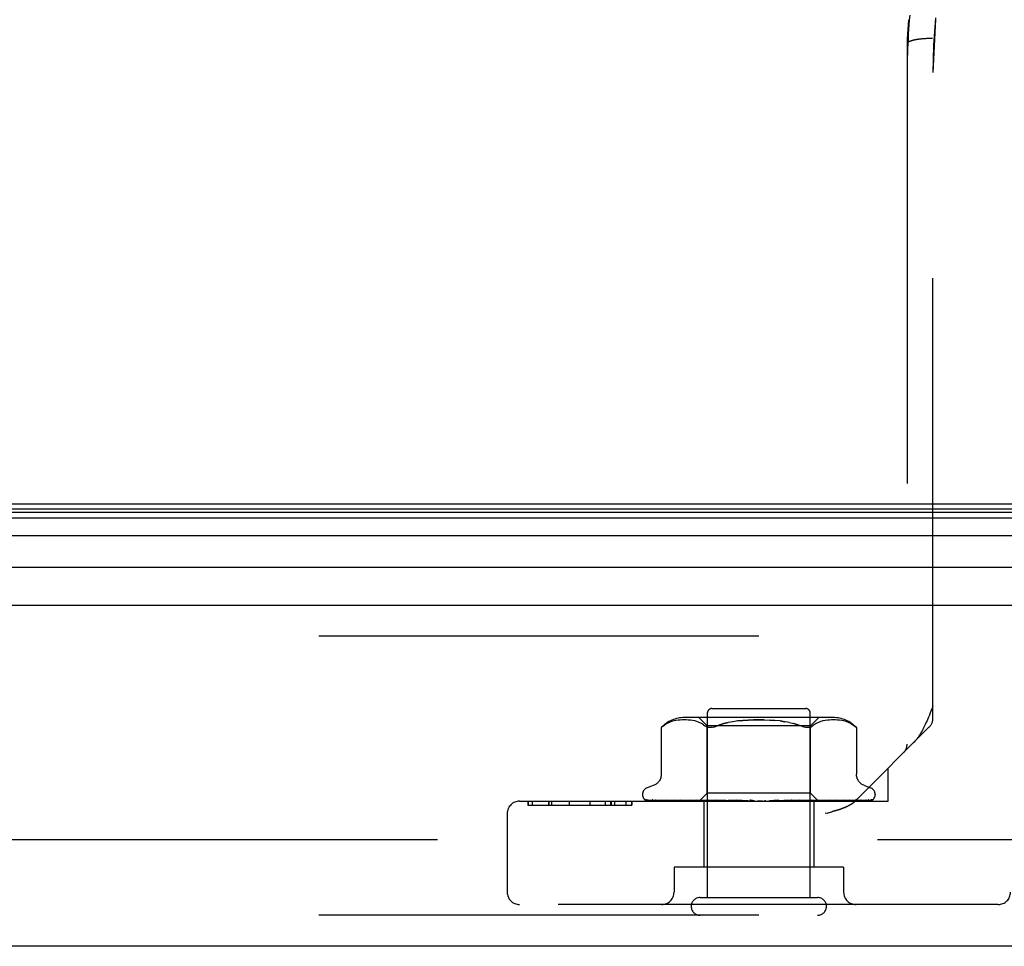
# Model space of a CAD drawing. Header units: inches. Extents: x 0 to 193, y 0 to 125.
# Tile 231 of 256: x 84.15 to 86.53, y 104.3 to 106.54. Entities that reach past the tile are written whole.
import ezdxf

# ---------------------------------------------------------------- set-up
doc = ezdxf.new("R2010")
doc.units = ezdxf.units.IN
doc.header["$LTSCALE"] = 10.635988
doc.header["$MEASUREMENT"] = 0
doc.linetypes.add('HIDDEN', pattern=[0.2, 0.1, -0.1])
doc.layers.get('0').update_dxf_attribs({"linetype": 'CONTINUOUS'})
doc.layers.add('DEFAULT_2', color=8, linetype='HIDDEN')
doc.layers.add('RIGHTHAND_DOOR_ASSEMBLY', color=7, linetype='CONTINUOUS')

msp = doc.modelspace()

# ---------------------------------------------------------------- linework, layer by layer
at = {"color": 7, "linetype": 'Continuous'}
msp.add_line((30.6084, 105.3655), (87.1084, 105.3655), dxfattribs=at)
at = {"layer": 'DEFAULT_2', "color": 8, "linetype": 'HIDDEN'}
msp.add_line((87.2908, 104.553), (60.3274, 104.553), dxfattribs=at)
at = {"layer": 'RIGHTHAND_DOOR_ASSEMBLY', "color": 8, "linetype": 'HIDDEN'}
for p, q in [((86.3677, 106.5402), (86.3667, 106.5292)), ((86.3658, 106.5182), (86.365, 106.5071)), ((86.3667, 106.5292), (86.3658, 106.5181)), ((86.3643, 106.4961), (86.3637, 106.4851)), ((86.365, 106.5071), (86.3643, 106.4961)), ((86.2991, 106.4779), (86.2991, 106.4778)), ((86.2991, 106.4778), (86.2991, 104.7845)), ((86.3374, 106.4895), (86.3354, 106.4894)), ((86.3395, 106.4897), (86.3374, 106.4895)), ((86.3417, 106.4899), (86.3395, 106.4897)), ((86.3438, 106.49), (86.3417, 106.4899)), ((86.3493, 106.4903), (86.3471, 106.4902)), ((86.3515, 106.4904), (86.3493, 106.4903)), ((86.3537, 106.4904), (86.3515, 106.4904)), ((86.356, 106.4905), (86.3537, 106.4904)), ((86.3582, 106.4905), (86.356, 106.4905)), ((86.3605, 106.4905), (86.3582, 106.4905)), ((86.3616, 104.847), (86.3616, 106.408)), ((88.0676, 105.0455), (59.5251, 105.0455)), ((86.3616, 104.877), (86.3593, 104.871)), ((85.8166, 104.4135), (85.8166, 104.8605)), ((85.8266, 104.8705), (86.0546, 104.8705)), ((86.0646, 104.4135), (86.0646, 104.8605)), ((85.7056, 104.8251), (85.7049, 104.8245)), ((85.7069, 104.8262), (85.7085, 104.8276)), ((85.7085, 104.8276), (85.7134, 104.8313)), ((85.7239, 104.8368), (85.7186, 104.8343)), ((85.7294, 104.8388), (85.7239, 104.8368)), ((85.7348, 104.8403), (85.7293, 104.8388)), ((85.7402, 104.8414), (85.7347, 104.8403)), ((85.7455, 104.8422), (85.7401, 104.8414)), ((85.7506, 104.8427), (85.7453, 104.8422)), ((85.7555, 104.843), (85.7505, 104.8427)), ((85.7604, 104.843), (85.7554, 104.843)), ((85.7652, 104.843), (85.7603, 104.843)), ((86.1202, 104.8486), (85.761, 104.8486)), ((85.77, 104.8427), (85.7651, 104.843)), ((85.775, 104.8422), (85.7699, 104.8427)), ((85.7801, 104.8414), (85.7749, 104.8422)), ((85.7855, 104.8403), (85.7801, 104.8414)), ((85.791, 104.8388), (85.7855, 104.8403)), ((85.7965, 104.8368), (85.791, 104.8388)), ((85.8154, 104.8286), (85.7954, 104.8486)), ((85.8019, 104.8343), (85.7965, 104.8368)), ((85.807, 104.8312), (85.8019, 104.8343)), ((85.807, 104.8312), (85.8119, 104.8276)), ((86.0659, 104.8286), (85.8154, 104.8286)), ((85.8154, 104.6655), (85.8154, 104.8286)), ((85.9918, 104.8403), (86.0036, 104.8386)), ((86.0659, 104.8286), (86.0859, 104.8486)), ((86.0659, 104.6655), (86.0659, 104.8286)), ((86.0742, 104.8312), (86.0693, 104.8276)), ((86.0793, 104.8343), (86.0742, 104.8312)), ((86.0847, 104.8368), (86.0793, 104.8343)), ((86.0902, 104.8388), (86.0847, 104.8368)), ((86.0957, 104.8403), (86.0902, 104.8388)), ((86.1012, 104.8414), (86.0957, 104.8403)), ((86.1063, 104.8422), (86.1011, 104.8414)), ((86.1113, 104.8427), (86.1063, 104.8422)), ((86.1161, 104.843), (86.1112, 104.8427)), ((86.1209, 104.843), (86.1161, 104.843)), ((86.1258, 104.843), (86.1208, 104.843)), ((86.1308, 104.8427), (86.1257, 104.843)), ((86.1359, 104.8422), (86.1306, 104.8427)), ((86.1411, 104.8414), (86.1358, 104.8422)), ((86.1465, 104.8403), (86.141, 104.8414)), ((86.1519, 104.8388), (86.1464, 104.8403)), ((86.1574, 104.8368), (86.1519, 104.8388)), ((86.1627, 104.8343), (86.1573, 104.8368)), ((86.3528, 104.8258), (86.1744, 104.6473)), ((85.7046, 104.8242), (85.7051, 104.8247)), ((85.7046, 104.8242), (85.7046, 104.7117)), ((86.1766, 104.8243), (86.1767, 104.8242)), ((86.1767, 104.8242), (86.1767, 104.7117)), ((86.2531, 104.6465), (86.2531, 104.726)), ((85.6854, 104.6842), (85.6703, 104.6787)), ((86.1959, 104.6842), (86.2109, 104.6787)), ((85.6594, 104.663), (85.6594, 104.6622)), ((85.7964, 104.6465), (85.8154, 104.6655)), ((86.0659, 104.6655), (85.8154, 104.6655)), ((86.0847, 104.6467), (86.0659, 104.6655)), ((86.2219, 104.663), (86.2219, 104.6622)), ((85.3621, 104.6465), (86.2531, 104.6465)), ((85.382, 104.6465), (85.382, 104.6365)), ((85.382, 104.6365), (85.6337, 104.6365)), ((85.3828, 104.6465), (85.3828, 104.6365)), ((85.3929, 104.6465), (85.3929, 104.6365)), ((85.4316, 104.6465), (85.4316, 104.6365)), ((85.4329, 104.6465), (85.4329, 104.6365)), ((85.439, 104.6465), (85.439, 104.6365)), ((85.4816, 104.6465), (85.4816, 104.6365)), ((85.482, 104.6465), (85.482, 104.6365)), ((85.5317, 104.6465), (85.5317, 104.6365)), ((85.5318, 104.6465), (85.5318, 104.6365)), ((85.5694, 104.6465), (85.5694, 104.6365)), ((85.5831, 104.6365), (85.5831, 104.6465)), ((85.5835, 104.6465), (85.5835, 104.6365)), ((85.5915, 104.6465), (85.5915, 104.6365)), ((85.6192, 104.6465), (85.6192, 104.6365)), ((85.6336, 104.6465), (85.6336, 104.6365)), ((85.6337, 104.6365), (85.6337, 104.6465)), ((85.6636, 104.6514), (85.6637, 104.6513)), ((85.7973, 104.6473), (85.6682, 104.6492)), ((85.7987, 104.6473), (85.6713, 104.6492)), ((85.8011, 104.6473), (85.675, 104.6492)), ((85.683, 104.6493), (85.6829, 104.6494)), ((85.8051, 104.6473), (85.6841, 104.6492)), ((85.6914, 104.6492), (85.6908, 104.6492)), ((85.81, 104.6473), (85.6914, 104.6492)), ((85.7062, 104.6492), (85.7058, 104.6492)), ((85.8165, 104.6473), (85.7062, 104.6492)), ((85.7167, 104.6492), (85.7166, 104.6492)), ((85.7168, 104.6492), (85.7167, 104.6492)), ((85.8236, 104.6473), (85.7168, 104.6492)), ((85.7258, 104.648), (85.7326, 104.6472)), ((85.7326, 104.6472), (85.738, 104.6465)), ((85.8324, 104.6473), (85.7367, 104.6492)), ((85.8415, 104.6473), (85.7503, 104.6492)), ((85.7503, 104.6492), (85.7504, 104.6492)), ((85.7613, 104.648), (85.7692, 104.6472)), ((85.7692, 104.6472), (85.7753, 104.6465)), ((85.8522, 104.6473), (85.7747, 104.6492)), ((85.8629, 104.6473), (85.7907, 104.6492)), ((85.7907, 104.6492), (85.791, 104.6492)), ((85.791, 104.6492), (85.8076, 104.6476)), ((85.7973, 104.6473), (85.7973, 104.6473)), ((85.7987, 104.6473), (85.7986, 104.6473)), ((85.8011, 104.6473), (85.8012, 104.6473)), ((85.8016, 104.6465), (85.8049, 104.6473)), ((85.8051, 104.6473), (85.8049, 104.6473)), ((85.8076, 104.6476), (85.8185, 104.6465)), ((85.8076, 104.6465), (85.8076, 104.4865)), ((85.81, 104.6473), (85.8102, 104.6473)), ((85.8135, 104.6465), (85.8102, 104.6473)), ((85.8114, 104.6465), (85.8162, 104.6473)), ((85.8165, 104.6473), (85.8162, 104.6473)), ((85.8753, 104.6473), (85.8187, 104.6492)), ((85.8236, 104.6473), (85.8239, 104.6473)), ((85.8287, 104.6465), (85.8239, 104.6473)), ((85.8258, 104.6465), (85.832, 104.6473)), ((85.8324, 104.6473), (85.832, 104.6473)), ((85.8872, 104.6473), (85.8366, 104.6492)), ((85.8366, 104.6492), (85.8369, 104.6492)), ((85.8369, 104.6492), (85.8661, 104.6465)), ((85.8415, 104.6473), (85.8418, 104.6473)), ((85.8479, 104.6465), (85.8418, 104.6473)), ((85.8444, 104.6465), (85.8517, 104.6473)), ((85.8522, 104.6473), (85.8517, 104.6473)), ((85.8629, 104.6473), (85.8633, 104.6473)), ((85.8705, 104.6465), (85.8633, 104.6473)), ((85.8665, 104.6465), (85.8746, 104.6473)), ((85.9008, 104.6473), (85.8672, 104.6492)), ((85.8753, 104.6473), (85.8746, 104.6473)), ((85.9136, 104.6473), (85.8864, 104.6492)), ((85.8864, 104.6492), (85.8865, 104.6492)), ((85.8865, 104.6492), (85.9164, 104.6465)), ((85.8872, 104.6473), (85.8875, 104.6473)), ((85.8956, 104.6465), (85.8875, 104.6473)), ((85.8913, 104.6465), (85.8999, 104.6473)), ((85.9008, 104.6473), (85.8999, 104.6473)), ((85.9136, 104.6473), (85.9137, 104.6473)), ((85.9224, 104.6465), (85.9137, 104.6473)), ((85.9178, 104.6465), (85.9267, 104.6473)), ((85.9498, 104.6465), (85.9409, 104.6473)), ((85.9452, 104.6465), (85.954, 104.6473)), ((85.9772, 104.6482), (85.967, 104.6473)), ((85.9768, 104.6465), (85.968, 104.6473)), ((85.9724, 104.6465), (85.9808, 104.6473)), ((85.9886, 104.6492), (85.9772, 104.6482)), ((85.981, 104.6473), (85.9808, 104.6473)), ((86.0202, 104.6492), (85.981, 104.6473)), ((86.0199, 104.6492), (85.9902, 104.6465)), ((86.0388, 104.6492), (85.9935, 104.6473)), ((85.9935, 104.6473), (85.9942, 104.6473)), ((86.0026, 104.6465), (85.9942, 104.6473)), ((85.9985, 104.6465), (86.0061, 104.6473)), ((86.0065, 104.6473), (86.0061, 104.6473)), ((86.0682, 104.6492), (86.0065, 104.6473)), ((86.0852, 104.6492), (86.0178, 104.6473)), ((86.0178, 104.6473), (86.0184, 104.6473)), ((86.0261, 104.6465), (86.0184, 104.6473)), ((86.0199, 104.6492), (86.0202, 104.6492)), ((86.0224, 104.6465), (86.0291, 104.6473)), ((86.0294, 104.6473), (86.0291, 104.6473)), ((86.1115, 104.6492), (86.0294, 104.6473)), ((86.1264, 104.6492), (86.0394, 104.6473)), ((86.0394, 104.6473), (86.0398, 104.6473)), ((86.0394, 104.6465), (86.0462, 104.6471)), ((86.0466, 104.6465), (86.0398, 104.6473)), ((86.0434, 104.6465), (86.0489, 104.6473)), ((86.0462, 104.6471), (86.0679, 104.6492)), ((86.0492, 104.6473), (86.0489, 104.6473)), ((86.1486, 104.6492), (86.0492, 104.6473)), ((86.1608, 104.6492), (86.0573, 104.6473)), ((86.0573, 104.6473), (86.0577, 104.6473)), ((86.0632, 104.6465), (86.0577, 104.6473)), ((86.0607, 104.6465), (86.0647, 104.6473)), ((86.0649, 104.6473), (86.0647, 104.6473)), ((86.065, 104.6473), (86.0649, 104.6473)), ((86.1782, 104.6492), (86.065, 104.6473)), ((86.0679, 104.6492), (86.0682, 104.6492)), ((86.1872, 104.6492), (86.071, 104.6473)), ((86.071, 104.6473), (86.0713, 104.6473)), ((86.0754, 104.6465), (86.0713, 104.6473)), ((86.0736, 104.6465), (86.0736, 104.4865)), ((86.0737, 104.6465), (86.0761, 104.6473)), ((86.0763, 104.6473), (86.0761, 104.6473)), ((86.1992, 104.6492), (86.0763, 104.6473)), ((86.2048, 104.6492), (86.08, 104.6473)), ((86.08, 104.6473), (86.0801, 104.6473)), ((86.0827, 104.6473), (86.0826, 104.6473)), ((86.2109, 104.6492), (86.0827, 104.6473)), ((86.2127, 104.6492), (86.0839, 104.6473)), ((86.0839, 104.6473), (86.084, 104.6473)), ((86.0849, 104.6465), (86.0847, 104.6467)), ((86.0997, 104.648), (86.1113, 104.6492)), ((86.1113, 104.6492), (86.1115, 104.6492)), ((86.1349, 104.6476), (86.1423, 104.6484)), ((86.1423, 104.6484), (86.1486, 104.6492)), ((86.1486, 104.6492), (86.1486, 104.6492)), ((86.1609, 104.6492), (86.1608, 104.6492)), ((86.1786, 104.6492), (86.1782, 104.6492)), ((86.2161, 104.6503), (86.2162, 104.6503)), ((85.3321, 104.6165), (85.3321, 104.4265)), ((86.1055, 104.6177), (86.1012, 104.6165)), ((86.1055, 104.6177), (86.1135, 104.6199)), ((86.1095, 104.6188), (86.1172, 104.6209)), ((86.1456, 104.4865), (85.7356, 104.4865)), ((85.7356, 104.4865), (85.7356, 104.4265)), ((86.1456, 104.4865), (86.1456, 104.4265)), ((86.5191, 104.3965), (85.3621, 104.3965)), ((85.7986, 104.4135), (86.0826, 104.4135)), ((88.0676, 104.3705), (59.5251, 104.3705))]:
    msp.add_line(p, q, dxfattribs=at)
at = {"layer": 'RIGHTHAND_DOOR_ASSEMBLY', "color": 7, "linetype": 'Continuous'}
for p, q in [((59.4928, 105.3536), (88.0999, 105.3536)), ((59.4837, 105.3312), (88.1091, 105.3312)), ((59.4905, 105.3449), (88.1023, 105.3449)), ((88.118, 105.2878), (59.4747, 105.2878)), ((59.5031, 105.2126), (88.0896, 105.2126))]:
    msp.add_line(p, q, dxfattribs=at)
at = {"layer": 'RIGHTHAND_DOOR_ASSEMBLY', "color": 3, "linetype": 'Continuous'}
for p, q in [((59.5251, 105.1205), (88.0676, 105.1205)), ((88.0676, 104.2955), (59.5251, 104.2955))]:
    msp.add_line(p, q, dxfattribs=at)
at = {"layer": 'RIGHTHAND_DOOR_ASSEMBLY', "color": 8, "linetype": 'HIDDEN'}
for points in [[(86.3055, 106.5466), (86.3044, 106.5351), (86.3035, 106.5237), (86.3027, 106.5122), (86.3019, 106.5008), (86.3013, 106.4893), (86.3007, 106.4779), (86.3002, 106.4664), (86.2998, 106.455), (86.2995, 106.4436), (86.2993, 106.4322), (86.2991, 106.4207)], [(86.3027, 106.5359), (86.3018, 106.5243), (86.301, 106.5127), (86.3003, 106.5011), (86.2996, 106.4895), (86.2991, 106.4779)], [(86.3354, 106.4894), (86.3343, 106.4893), (86.3333, 106.4892), (86.3323, 106.4891), (86.3313, 106.4889), (86.3304, 106.4888), (86.3294, 106.4887), (86.3284, 106.4886), (86.3275, 106.4885), (86.3265, 106.4883), (86.3256, 106.4882), (86.3247, 106.4881), (86.3238, 106.4879), (86.3229, 106.4878), (86.322, 106.4877), (86.3212, 106.4875), (86.3203, 106.4874), (86.3195, 106.4872), (86.3186, 106.4871), (86.3178, 106.4869), (86.317, 106.4867), (86.3162, 106.4866), (86.3155, 106.4864), (86.3147, 106.4862), (86.314, 106.4861), (86.3133, 106.4859), (86.3126, 106.4857), (86.3119, 106.4855), (86.3112, 106.4853), (86.3105, 106.4851), (86.3099, 106.485), (86.3093, 106.4848), (86.3087, 106.4846), (86.3081, 106.4844), (86.3075, 106.4842), (86.3069, 106.484), (86.3064, 106.4838), (86.3059, 106.4836), (86.3054, 106.4834), (86.3049, 106.4832), (86.3044, 106.483), (86.304, 106.4827), (86.3036, 106.4825), (86.3031, 106.4823), (86.3028, 106.4821), (86.3024, 106.4819), (86.302, 106.4817), (86.3017, 106.4815), (86.3014, 106.4812), (86.3011, 106.481), (86.3008, 106.4808), (86.3006, 106.4806), (86.3003, 106.4803), (86.3001, 106.4801), (86.2999, 106.4799), (86.2998, 106.4797), (86.2996, 106.4794), (86.2995, 106.4792), (86.2994, 106.479), (86.2993, 106.4788), (86.2992, 106.4785), (86.2992, 106.4783), (86.2991, 106.4781), (86.2991, 106.4779)], [(86.3471, 106.4902), (86.346, 106.4901), (86.3438, 106.49)], [(86.3637, 106.485), (86.3631, 106.474), (86.3627, 106.463), (86.3623, 106.452), (86.362, 106.441), (86.3618, 106.43), (86.3617, 106.419), (86.3616, 106.408)], [(86.3593, 104.871), (86.3549, 104.8599), (86.3529, 104.8547), (86.3509, 104.8499), (86.349, 104.8454), (86.3472, 104.8411), (86.3454, 104.8371), (86.3437, 104.8334), (86.3421, 104.83), (86.3406, 104.8268), (86.3391, 104.8238), (86.3377, 104.821), (86.3363, 104.8184), (86.335, 104.816), (86.3337, 104.8137), (86.3325, 104.8115), (86.3313, 104.8095), (86.3301, 104.8076), (86.329, 104.8058), (86.3278, 104.804), (86.3267, 104.8024), (86.3256, 104.8008), (86.3246, 104.7993), (86.3235, 104.7979), (86.3225, 104.7965), (86.3215, 104.7952), (86.3204, 104.794), (86.3195, 104.7928), (86.3185, 104.7917), (86.3175, 104.7906), (86.3165, 104.7895), (86.3156, 104.7885), (86.3146, 104.7876)], [(85.7056, 104.8251), (85.7062, 104.8256), (85.7069, 104.8262)], [(85.7072, 104.8265), (85.7066, 104.826), (85.706, 104.8255)], [(85.7186, 104.8344), (85.7134, 104.8313), (85.7085, 104.8276)], [(85.8308, 104.8254), (85.8279, 104.8247), (85.8251, 104.8243), (85.8226, 104.8242), (85.8202, 104.8243), (85.8179, 104.8247), (85.8157, 104.8254), (85.8137, 104.8264), (85.8119, 104.8276)], [(85.8308, 104.8254), (85.8339, 104.8264), (85.8372, 104.8276)], [(85.9538, 104.8429), (85.9406, 104.843), (85.9275, 104.8429), (85.9145, 104.8424), (85.9018, 104.8415), (85.8894, 104.8403), (85.8776, 104.8386), (85.8664, 104.8365), (85.8558, 104.8339), (85.8461, 104.831), (85.8372, 104.8276)], [(85.8372, 104.8276), (85.8461, 104.831), (85.8558, 104.8339), (85.8664, 104.8365)], [(85.8894, 104.8403), (85.9018, 104.8415), (85.9145, 104.8424), (85.9274, 104.8429), (85.9406, 104.843), (85.9538, 104.8429), (85.9668, 104.8424), (85.9795, 104.8415)], [(86.0148, 104.8365), (86.0036, 104.8386), (85.9918, 104.8403), (85.9795, 104.8415), (85.9668, 104.8424)], [(86.0148, 104.8365), (86.0254, 104.8339), (86.0351, 104.831)], [(86.0441, 104.8276), (86.0351, 104.831), (86.0254, 104.8339)], [(86.0633, 104.8247), (86.0611, 104.8243), (86.0586, 104.8242), (86.0561, 104.8243), (86.0534, 104.8247), (86.0505, 104.8254), (86.0474, 104.8264), (86.0441, 104.8276)], [(86.0633, 104.8247), (86.0655, 104.8254), (86.0675, 104.8264), (86.0693, 104.8276)], [(86.1627, 104.8344), (86.1678, 104.8313), (86.1728, 104.8276)], [(86.1728, 104.8276), (86.174, 104.8266), (86.175, 104.8257), (86.1757, 104.825), (86.1763, 104.8246)], [(86.1766, 104.8243), (86.1763, 104.8246), (86.1757, 104.825), (86.175, 104.8257), (86.174, 104.8266), (86.1728, 104.8276)], [(85.7047, 104.8243), (85.7046, 104.8242), (85.7046, 104.8242)], [(85.7046, 104.7116), (85.7045, 104.7104), (85.7043, 104.7078), (85.7039, 104.7054), (85.7033, 104.703), (85.7025, 104.7008), (85.7016, 104.6987), (85.7005, 104.6967), (85.6993, 104.6949), (85.698, 104.6932), (85.6966, 104.6916), (85.6952, 104.6901), (85.6937, 104.6888), (85.6921, 104.6877), (85.6905, 104.6866), (85.6888, 104.6857), (85.6872, 104.6849), (85.6854, 104.6842)], [(86.1959, 104.6842), (86.1941, 104.6849), (86.1924, 104.6857), (86.1908, 104.6866), (86.1892, 104.6877), (86.1876, 104.6888), (86.1861, 104.6901), (86.1846, 104.6916), (86.1832, 104.6932), (86.1819, 104.6949), (86.1807, 104.6967), (86.1797, 104.6987), (86.1787, 104.7008), (86.178, 104.703), (86.1773, 104.7054), (86.1769, 104.7078), (86.1767, 104.7104), (86.1767, 104.7116)], [(85.6704, 104.6465), (85.6691, 104.6471), (85.6679, 104.6477), (85.6669, 104.6483), (85.666, 104.6489), (85.6653, 104.6495), (85.6647, 104.6501), (85.6642, 104.6506), (85.6639, 104.6509), (85.6637, 104.6512), (85.6636, 104.6513), (85.6636, 104.6514)], [(85.6682, 104.6492), (85.668, 104.6492), (85.6674, 104.6492), (85.6668, 104.6494), (85.6663, 104.6495), (85.6658, 104.6497), (85.6654, 104.6499), (85.665, 104.6501), (85.6647, 104.6503), (85.6646, 104.6504)], [(85.6646, 104.6504), (85.6654, 104.6498), (85.6667, 104.6491), (85.6679, 104.6485), (85.6692, 104.6479), (85.6706, 104.6474), (85.6721, 104.647), (85.6738, 104.6465)], [(85.6713, 104.6492), (85.6709, 104.6492), (85.6703, 104.6493), (85.6698, 104.6494), (85.6694, 104.6495), (85.6691, 104.6496), (85.6689, 104.6497), (85.6688, 104.6498), (85.6688, 104.6498)], [(85.6688, 104.6498), (85.6688, 104.6498), (85.669, 104.6497)], [(85.669, 104.6497), (85.6695, 104.6493), (85.6699, 104.6491), (85.6703, 104.6488), (85.6708, 104.6485), (85.6713, 104.6482), (85.6719, 104.6479), (85.6725, 104.6476), (85.6731, 104.6473), (85.6738, 104.647), (85.6745, 104.6467), (85.6749, 104.6465)], [(85.675, 104.6492), (85.6744, 104.6492), (85.6739, 104.6493), (85.6736, 104.6494)], [(85.6736, 104.6494), (85.6749, 104.649), (85.6767, 104.6486), (85.6786, 104.6481), (85.6805, 104.6477), (85.6826, 104.6472), (85.6847, 104.6468), (85.6864, 104.6465)], [(85.6829, 104.6494), (85.6831, 104.6493), (85.6833, 104.6492), (85.6837, 104.649)], [(85.6841, 104.6492), (85.6837, 104.6492), (85.6833, 104.6493), (85.6831, 104.6493), (85.683, 104.6493)], [(85.6837, 104.649), (85.6846, 104.6485), (85.6851, 104.6482), (85.6857, 104.6479), (85.6863, 104.6476), (85.6869, 104.6473), (85.6876, 104.647), (85.6883, 104.6468), (85.6889, 104.6465)], [(85.6908, 104.6492), (85.6926, 104.6489), (85.6953, 104.6485), (85.6979, 104.648), (85.7006, 104.6476), (85.7034, 104.6472), (85.7062, 104.6468), (85.708, 104.6465)], [(85.7058, 104.6492), (85.7059, 104.6492), (85.706, 104.6491), (85.7063, 104.649), (85.7068, 104.6488), (85.7073, 104.6486)], [(85.7073, 104.6486), (85.7086, 104.648), (85.7093, 104.6476), (85.7101, 104.6473), (85.711, 104.6469), (85.7118, 104.6466), (85.712, 104.6465)], [(85.7166, 104.6492), (85.719, 104.6489), (85.7258, 104.648)], [(85.7367, 104.6492), (85.7368, 104.6492), (85.7369, 104.6491), (85.7373, 104.6491), (85.7377, 104.6489), (85.7382, 104.6487), (85.7389, 104.6484), (85.7395, 104.6481), (85.741, 104.6475)], [(85.741, 104.6475), (85.7418, 104.6471), (85.7427, 104.6468), (85.7433, 104.6465)], [(85.7504, 104.6492), (85.7533, 104.6489), (85.7613, 104.648)], [(85.7747, 104.6492), (85.7749, 104.6492), (85.7753, 104.6491), (85.7757, 104.649), (85.7763, 104.6488), (85.7769, 104.6486), (85.7775, 104.6483), (85.7782, 104.648)], [(85.7782, 104.648), (85.7796, 104.6474), (85.7804, 104.647), (85.7812, 104.6467), (85.7816, 104.6465)], [(85.7964, 104.6465), (85.7967, 104.6468), (85.7969, 104.647), (85.7971, 104.6472), (85.7972, 104.6473), (85.7973, 104.6473), (85.7973, 104.6473)], [(85.7968, 104.6465), (85.7972, 104.6467), (85.7976, 104.6469), (85.7981, 104.6471), (85.7986, 104.6473)], [(85.7973, 104.6465), (85.7972, 104.6467), (85.7972, 104.6469), (85.7972, 104.6471), (85.7973, 104.6473)], [(85.7983, 104.6465), (85.7985, 104.6468), (85.7986, 104.647), (85.7987, 104.6472), (85.7987, 104.6473), (85.7987, 104.6473), (85.7987, 104.6473)], [(85.7997, 104.6465), (85.8001, 104.6468), (85.8004, 104.647), (85.8007, 104.6472), (85.8009, 104.6473), (85.8011, 104.6473), (85.8011, 104.6473)], [(85.8029, 104.6465), (85.8024, 104.6467), (85.802, 104.6469), (85.8016, 104.6471), (85.8012, 104.6473)], [(85.8054, 104.6465), (85.8055, 104.6468), (85.8055, 104.647), (85.8054, 104.6472), (85.8053, 104.6473), (85.8051, 104.6473)], [(85.8081, 104.6465), (85.8085, 104.6468), (85.809, 104.647), (85.8093, 104.6472), (85.8097, 104.6473), (85.81, 104.6473), (85.81, 104.6473)], [(85.8174, 104.6465), (85.8173, 104.6468), (85.8172, 104.647), (85.8171, 104.6472), (85.8168, 104.6473), (85.8165, 104.6473)], [(85.8187, 104.6492), (85.8188, 104.6492), (85.8193, 104.6491), (85.8198, 104.649), (85.8205, 104.6488), (85.8212, 104.6486), (85.8219, 104.6483), (85.8226, 104.6479), (85.8233, 104.6476), (85.824, 104.6472), (85.8248, 104.6469), (85.8256, 104.6465)], [(85.8212, 104.6465), (85.8218, 104.6468), (85.8223, 104.647), (85.8227, 104.6472), (85.8232, 104.6473), (85.8236, 104.6473), (85.8236, 104.6473)], [(85.8338, 104.6465), (85.8336, 104.6468), (85.8334, 104.647), (85.8331, 104.6472), (85.8328, 104.6473), (85.8324, 104.6473)], [(85.8387, 104.6465), (85.8393, 104.6468), (85.8398, 104.647), (85.8404, 104.6472), (85.8409, 104.6473), (85.8414, 104.6473), (85.8415, 104.6473)], [(85.8541, 104.6465), (85.8538, 104.6468), (85.8535, 104.647), (85.8531, 104.6472), (85.8527, 104.6473), (85.8522, 104.6473)], [(85.8598, 104.6465), (85.8605, 104.6468), (85.8611, 104.647), (85.8617, 104.6472), (85.8622, 104.6473), (85.8628, 104.6473), (85.8629, 104.6473)], [(85.8672, 104.6492), (85.8677, 104.6491), (85.8684, 104.649), (85.8691, 104.6488), (85.8697, 104.6485), (85.8704, 104.6482), (85.871, 104.6479), (85.8716, 104.6476), (85.8727, 104.647)], [(85.8727, 104.647), (85.8733, 104.6467), (85.8735, 104.6465)], [(85.8775, 104.6465), (85.8771, 104.6468), (85.8767, 104.647), (85.8762, 104.6472), (85.8757, 104.6473), (85.8753, 104.6473)], [(85.8834, 104.6473), (85.8832, 104.6473), (85.883, 104.6474), (85.883, 104.6475), (85.8829, 104.6477), (85.883, 104.6479), (85.8831, 104.6481), (85.8833, 104.6483), (85.8835, 104.6485), (85.8839, 104.6487), (85.8843, 104.6489), (85.8848, 104.6491), (85.8853, 104.6491), (85.8859, 104.6492), (85.8864, 104.6492)], [(85.8839, 104.6465), (85.8845, 104.6468), (85.8852, 104.647), (85.8858, 104.6472), (85.8864, 104.6473), (85.887, 104.6473), (85.8872, 104.6473)], [(85.9032, 104.6465), (85.9027, 104.6468), (85.9022, 104.647), (85.9017, 104.6472), (85.9011, 104.6473), (85.9008, 104.6473)], [(85.91, 104.6465), (85.9107, 104.6468), (85.9113, 104.647), (85.9119, 104.6472), (85.9125, 104.6473), (85.9131, 104.6473), (85.9136, 104.6473)], [(85.919, 104.6491), (85.9194, 104.649), (85.9201, 104.6488), (85.9206, 104.6485), (85.9211, 104.6483), (85.9215, 104.6481), (85.9219, 104.6478), (85.9222, 104.6476), (85.9224, 104.6474)], [(85.9283, 104.6472), (85.927, 104.6475), (85.9254, 104.6478), (85.9239, 104.6481), (85.9223, 104.6484), (85.9207, 104.6487), (85.9191, 104.649)], [(85.9224, 104.6474), (85.9229, 104.6471), (85.9231, 104.6469), (85.9234, 104.6467), (85.9237, 104.6465)], [(85.9283, 104.6472), (85.9279, 104.6473), (85.9273, 104.6473), (85.9267, 104.6473)], [(85.9302, 104.6465), (85.9297, 104.6468), (85.9291, 104.647), (85.9285, 104.6472), (85.9283, 104.6472)], [(85.9373, 104.6465), (85.9378, 104.6468), (85.9384, 104.647), (85.939, 104.6472), (85.9397, 104.6473), (85.9403, 104.6473), (85.9409, 104.6473)], [(85.9577, 104.6465), (85.9571, 104.6468), (85.9565, 104.647), (85.9558, 104.6472), (85.9552, 104.6473), (85.9546, 104.6473), (85.954, 104.6473)], [(85.9646, 104.6465), (85.9651, 104.6468), (85.9657, 104.647), (85.9662, 104.6472), (85.9668, 104.6473), (85.967, 104.6473)], [(85.967, 104.6473), (85.9674, 104.6473), (85.968, 104.6473)], [(85.9845, 104.6465), (85.9838, 104.6468), (85.9832, 104.647), (85.9826, 104.6472), (85.982, 104.6473), (85.9814, 104.6473), (85.981, 104.6473)], [(85.9828, 104.6465), (85.9831, 104.6467), (85.9835, 104.647), (85.9844, 104.6475)], [(85.9844, 104.6475), (85.9849, 104.6478), (85.9854, 104.6481), (85.986, 104.6484), (85.9866, 104.6487), (85.9872, 104.6489), (85.9879, 104.6491), (85.9886, 104.6492)], [(85.9911, 104.6465), (85.9915, 104.6468), (85.992, 104.647), (85.9925, 104.6472), (85.9931, 104.6473), (85.9935, 104.6473)], [(86.0097, 104.6465), (86.009, 104.6468), (86.0084, 104.647), (86.0078, 104.6472), (86.0072, 104.6473), (86.0067, 104.6473), (86.0065, 104.6473)], [(86.0158, 104.6465), (86.0161, 104.6468), (86.0165, 104.647), (86.0169, 104.6472), (86.0174, 104.6473), (86.0178, 104.6473)], [(86.0324, 104.6465), (86.0318, 104.6468), (86.0312, 104.647), (86.0306, 104.6472), (86.0301, 104.6473), (86.0296, 104.6473), (86.0294, 104.6473)], [(86.0321, 104.6465), (86.0322, 104.6466), (86.0328, 104.6469), (86.0334, 104.6472), (86.0341, 104.6475), (86.0347, 104.6479), (86.0354, 104.6482), (86.0361, 104.6485), (86.0368, 104.6488), (86.0375, 104.649), (86.0381, 104.6491), (86.0387, 104.6492), (86.0388, 104.6492)], [(86.0377, 104.6465), (86.0379, 104.6468), (86.0382, 104.647), (86.0386, 104.6472), (86.0389, 104.6473), (86.0394, 104.6473)], [(86.0518, 104.6465), (86.0512, 104.6468), (86.0507, 104.647), (86.0502, 104.6472), (86.0497, 104.6473), (86.0493, 104.6473), (86.0492, 104.6473)], [(86.0562, 104.6465), (86.0563, 104.6468), (86.0564, 104.647), (86.0567, 104.6472), (86.057, 104.6473), (86.0573, 104.6473)], [(86.0672, 104.6465), (86.0667, 104.6468), (86.0663, 104.647), (86.0659, 104.6472), (86.0655, 104.6473), (86.0652, 104.6473), (86.065, 104.6473)], [(86.0704, 104.6465), (86.0704, 104.6468), (86.0705, 104.647), (86.0706, 104.6472), (86.0708, 104.6473), (86.071, 104.6473)], [(86.078, 104.6465), (86.0776, 104.6468), (86.0772, 104.647), (86.0768, 104.6472), (86.0765, 104.6473), (86.0763, 104.6473), (86.0763, 104.6473)], [(86.0783, 104.6465), (86.0784, 104.6466), (86.0793, 104.647), (86.0801, 104.6473), (86.0808, 104.6477), (86.0816, 104.6481), (86.0824, 104.6484), (86.0831, 104.6487), (86.0838, 104.6489), (86.0844, 104.6491), (86.0849, 104.6492), (86.0852, 104.6492)], [(86.08, 104.6465), (86.0799, 104.6468), (86.0798, 104.647), (86.0798, 104.6472), (86.0798, 104.6473), (86.08, 104.6473)], [(86.0827, 104.6465), (86.0821, 104.6467), (86.0815, 104.6469), (86.0808, 104.6471), (86.0801, 104.6473)], [(86.0818, 104.6465), (86.0821, 104.6467), (86.0823, 104.6469), (86.0825, 104.6471), (86.0826, 104.6473)], [(86.0838, 104.6465), (86.0835, 104.6468), (86.0832, 104.647), (86.083, 104.6472), (86.0828, 104.6473), (86.0827, 104.6473), (86.0827, 104.6473)], [(86.0845, 104.6465), (86.0843, 104.6468), (86.0841, 104.647), (86.084, 104.6472), (86.0839, 104.6473), (86.0839, 104.6473), (86.0839, 104.6473)], [(86.0847, 104.6467), (86.0845, 104.6469), (86.0842, 104.6471), (86.084, 104.6473)], [(86.085, 104.6465), (86.0874, 104.6468), (86.0997, 104.648)], [(86.1172, 104.6209), (86.1207, 104.6219), (86.124, 104.6228), (86.1271, 104.6238), (86.13, 104.6247), (86.1328, 104.6255), (86.1353, 104.6264), (86.1377, 104.6272), (86.1399, 104.6279), (86.142, 104.6287), (86.1439, 104.6294), (86.1457, 104.6301), (86.1474, 104.6308), (86.149, 104.6314), (86.1504, 104.6321), (86.1519, 104.6327), (86.1532, 104.6333), (86.1544, 104.6339), (86.1557, 104.6345), (86.1568, 104.635), (86.1579, 104.6356), (86.159, 104.6362), (86.16, 104.6367), (86.161, 104.6373)], [(86.1196, 104.6465), (86.1201, 104.6467), (86.1209, 104.6471), (86.1217, 104.6474), (86.1231, 104.6481)], [(86.1231, 104.6481), (86.1238, 104.6484), (86.1245, 104.6486), (86.125, 104.6489), (86.1255, 104.649), (86.1259, 104.6491), (86.1262, 104.6492), (86.1264, 104.6492)], [(86.1254, 104.6465), (86.1276, 104.6468), (86.1349, 104.6476)], [(86.1629, 104.6384), (86.162, 104.6379), (86.161, 104.6373), (86.16, 104.6367), (86.159, 104.6362), (86.1579, 104.6356), (86.1568, 104.635), (86.1557, 104.6345), (86.1544, 104.6339)], [(86.1545, 104.6465), (86.1548, 104.6466), (86.1557, 104.647), (86.1565, 104.6473), (86.1573, 104.6477), (86.1587, 104.6483)], [(86.1587, 104.6483), (86.1593, 104.6486), (86.1598, 104.6488), (86.1603, 104.649), (86.1606, 104.6491), (86.1608, 104.6492), (86.1609, 104.6492)], [(86.1592, 104.6465), (86.1612, 104.6468), (86.1643, 104.6472), (86.1673, 104.6476), (86.1704, 104.648), (86.1734, 104.6484), (86.1764, 104.6489), (86.1786, 104.6492)], [(86.1629, 104.6384), (86.1638, 104.639), (86.1647, 104.6395), (86.1655, 104.6401), (86.1663, 104.6407), (86.1671, 104.6412), (86.1679, 104.6418), (86.1687, 104.6424), (86.1695, 104.643), (86.1702, 104.6435), (86.1709, 104.6441), (86.1716, 104.6448), (86.1723, 104.6454), (86.173, 104.646), (86.1737, 104.6466), (86.1744, 104.6473)], [(86.173, 104.646), (86.1723, 104.6454), (86.1716, 104.6448), (86.1709, 104.6441), (86.1702, 104.6435), (86.1695, 104.643), (86.1687, 104.6424), (86.1679, 104.6418), (86.1671, 104.6412), (86.1663, 104.6407), (86.1655, 104.6401), (86.1647, 104.6395), (86.1638, 104.639)], [(86.1818, 104.6465), (86.1822, 104.6467), (86.183, 104.647), (86.1838, 104.6473), (86.1845, 104.6476), (86.1852, 104.648), (86.1858, 104.6483)], [(86.1851, 104.6465), (86.1869, 104.6468), (86.1893, 104.6472), (86.1917, 104.6476), (86.1941, 104.648), (86.1964, 104.6485), (86.1986, 104.649), (86.2001, 104.6493)], [(86.1858, 104.6483), (86.1869, 104.6488), (86.1874, 104.649), (86.1877, 104.6492), (86.1878, 104.6492)], [(86.1878, 104.6492), (86.1879, 104.6492), (86.1879, 104.6493), (86.1878, 104.6492), (86.1876, 104.6492), (86.1872, 104.6492)], [(86.2001, 104.6493), (86.1998, 104.6492), (86.1992, 104.6492)], [(86.2005, 104.6465), (86.2011, 104.6468), (86.2017, 104.647), (86.2023, 104.6473), (86.2029, 104.6475), (86.2035, 104.6478), (86.204, 104.6481), (86.2045, 104.6484), (86.2049, 104.6486), (86.2054, 104.6489)], [(86.2023, 104.6465), (86.2026, 104.6466), (86.2044, 104.647), (86.2061, 104.6474), (86.2077, 104.6478), (86.2092, 104.6483), (86.2107, 104.6487), (86.2121, 104.6492), (86.213, 104.6496)], [(86.2064, 104.6495), (86.2064, 104.6495), (86.2065, 104.6495), (86.2064, 104.6495), (86.2063, 104.6494), (86.2059, 104.6493), (86.2055, 104.6492), (86.205, 104.6492), (86.2048, 104.6492)], [(86.2054, 104.6489), (86.206, 104.6493), (86.2063, 104.6494), (86.2064, 104.6495)], [(86.2098, 104.6465), (86.2099, 104.6466), (86.2106, 104.6468), (86.2113, 104.6471), (86.2119, 104.6474), (86.2125, 104.6477), (86.213, 104.648), (86.2135, 104.6483), (86.214, 104.6487), (86.2144, 104.649), (86.2148, 104.6493), (86.2152, 104.6495), (86.2155, 104.6498), (86.2158, 104.65), (86.2161, 104.6503)], [(86.2103, 104.6465), (86.2106, 104.6466), (86.2119, 104.6471), (86.2132, 104.6477), (86.2143, 104.6483), (86.2156, 104.6491)], [(86.213, 104.6496), (86.2126, 104.6495), (86.2121, 104.6493), (86.2115, 104.6492), (86.2109, 104.6492)], [(86.2162, 104.6503), (86.2162, 104.6503), (86.2161, 104.6503), (86.216, 104.6502), (86.2158, 104.65), (86.2155, 104.6499), (86.2151, 104.6497), (86.2148, 104.6496), (86.2144, 104.6494), (86.2139, 104.6493), (86.2135, 104.6492), (86.213, 104.6492), (86.2127, 104.6492)], [(86.1532, 104.6333), (86.1518, 104.6327), (86.1504, 104.6321), (86.149, 104.6314), (86.1474, 104.6308), (86.1457, 104.6301), (86.1439, 104.6294), (86.142, 104.6287), (86.1399, 104.6279), (86.1377, 104.6272), (86.1353, 104.6264), (86.1328, 104.6255), (86.13, 104.6247), (86.1271, 104.6238), (86.124, 104.6228), (86.1207, 104.6219), (86.1172, 104.6209)]]:
    msp.add_lwpolyline(points, dxfattribs=at)
for centre, radius, start, end in [((87.7981, 106.408), 1.4365, 90, 180), ((85.8266, 104.8605), 0.01, 90, 180), ((86.0546, 104.8605), 0.01, 0, 90), ((85.761, 104.771), 0.0776, 90, 136.6992), ((86.1202, 104.771), 0.0776, 43.3008, 90), ((86.3316, 104.847), 0.03, 315, 360), ((86.2691, 104.7845), 0.03, 315, 360), ((85.676, 104.663), 0.0167, 110, 180), ((85.676, 104.6622), 0.0167, 180, 250.0516), ((86.2052, 104.663), 0.0167, 0, 70), ((86.2052, 104.6622), 0.0167, 308.6218, 360), ((85.3621, 104.6165), 0.03, 90, 180), ((86.1612, 104.6765), 0.03, 270, 315), ((85.3621, 104.4265), 0.03, 180, 270), ((85.7056, 104.4265), 0.03, 270, 360), ((86.1756, 104.4265), 0.03, 180, 270), ((86.5191, 104.4265), 0.03, 270, 360), ((85.7986, 104.392), 0.0215, 90, 270), ((86.0826, 104.392), 0.0215, 270, 90)]:
    msp.add_arc(centre, radius, start, end, dxfattribs=at)

doc.saveas('drawing.dxf')
